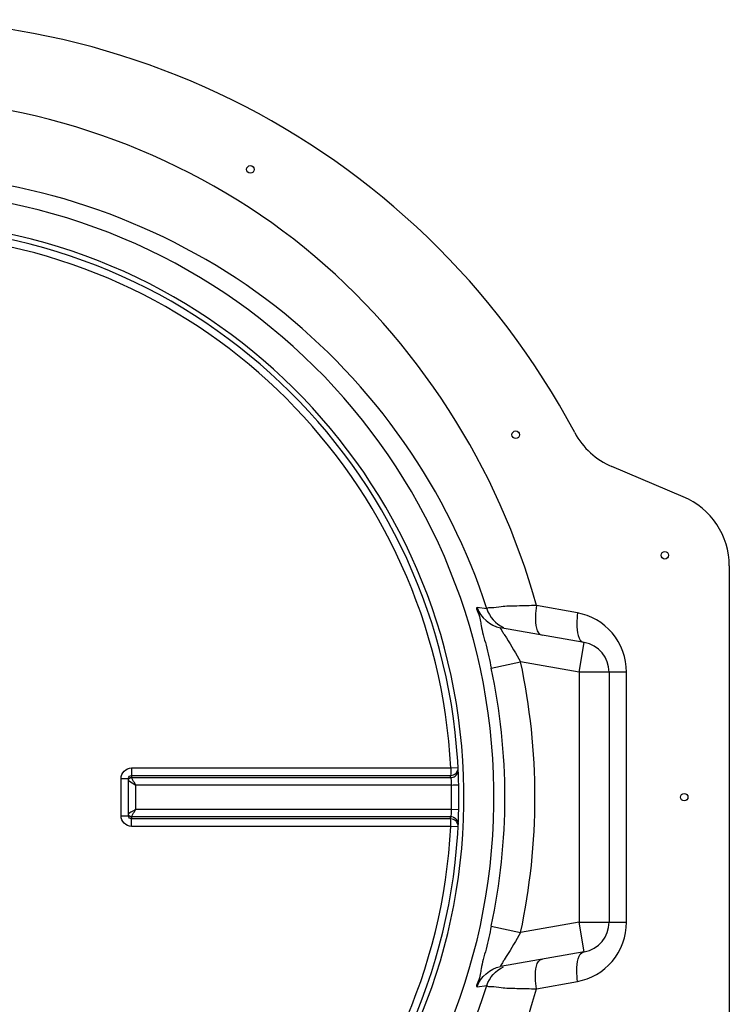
# Model space of a CAD drawing. Header units: millimetres. Extents: x 0 to 297, y 0 to 210.
# Tile 10 of 21: x 151.93 to 156.66, y 110.94 to 117.5. Entities that reach past the tile are written whole.
import ezdxf

# ---------------------------------------------------------------- set-up
doc = ezdxf.new("R2010")
doc.units = ezdxf.units.MM
doc.header["$LTSCALE"] = 16.335
doc.layers.get('0').update_dxf_attribs({"linetype": 'CONTINUOUS'})
doc.layers.add('AXES_REF', color=7, linetype='CONTINUOUS')

msp = doc.modelspace()

# ---------------------------------------------------------------- linework, layer by layer
at = {"color": 7, "linetype": 'Continuous'}
for p, q in [((156.3498, 114.3215), (155.8745, 114.5215)), ((156.6559, 113.8606), (156.6559, 110.7823)), ((155.6906, 113.3506), (155.1328, 113.449)), ((155.8559, 113.1536), (155.8559, 111.4893)), ((152.6576, 112.4451), (152.6576, 112.4469)), ((152.6576, 112.1979), (152.6576, 112.4451)), ((152.6576, 112.196), (152.6576, 112.1979)), ((155.6906, 111.2923), (155.1328, 111.194))]:
    msp.add_line(p, q, dxfattribs=at)
at = {"color": 9, "linetype": 'Continuous'}
for p, q in [((155.0424, 113.5744), (154.9773, 113.5846)), ((155.6465, 113.5476), (155.3724, 113.5967)), ((155.1577, 113.4038), (155.172, 113.3811)), ((155.6559, 113.1536), (155.6906, 113.3506)), ((155.0715, 113.1804), (155.267, 113.2222)), ((155.6559, 113.1536), (155.267, 113.2222)), ((155.6559, 113.1536), (155.6559, 111.4893)), ((155.9714, 113.1536), (155.6559, 113.1536)), ((155.9714, 111.4893), (155.9714, 113.1536)), ((152.6776, 112.466), (152.6764, 112.4524)), ((152.6776, 112.466), (154.801, 112.466)), ((152.6781, 112.5157), (154.8022, 112.5157)), ((154.8022, 112.5157), (154.8508, 112.5182)), ((152.6081, 112.4451), (152.6576, 112.4451)), ((152.6081, 112.1978), (152.6081, 112.4451)), ((152.6576, 112.4316), (152.7059, 112.4023)), ((152.6764, 112.4524), (152.6766, 112.4519)), ((152.6766, 112.4519), (154.8017, 112.4519)), ((152.7059, 112.2406), (152.7059, 112.4023)), ((154.8063, 112.4023), (152.7059, 112.4023)), ((154.8063, 112.4023), (154.8181, 112.4026)), ((154.8181, 112.4026), (154.855, 112.4034)), ((152.7059, 112.2406), (154.8063, 112.2406)), ((154.8063, 112.2406), (154.855, 112.2395)), ((152.6081, 112.1978), (152.6576, 112.1979)), ((152.6764, 112.1905), (152.6766, 112.191)), ((152.6764, 112.1905), (152.6776, 112.1769)), ((154.8017, 112.191), (152.6766, 112.191)), ((154.801, 112.1769), (152.6776, 112.1769)), ((154.8022, 112.1273), (152.6781, 112.1273)), ((154.8508, 112.1247), (154.8022, 112.1273)), ((155.6559, 111.4893), (155.267, 111.4207)), ((155.6906, 111.2923), (155.6559, 111.4893)), ((155.6559, 111.4893), (155.9714, 111.4893)), ((155.0715, 111.4625), (155.267, 111.4207)), ((155.1718, 111.2616), (155.1577, 111.2391)), ((155.3724, 111.0462), (155.6465, 111.0954)), ((154.9773, 111.0583), (155.0424, 111.0685))]:
    msp.add_line(p, q, dxfattribs=at)
at = {"color": 7, "linetype": 'Continuous'}
for centre, radius, start, end in [((151.0559, 112.3215), 5.175, 27.96127, 171.10565), ((151.0559, 112.3215), 3.8, 91.5084, 88.4916), ((156.0684, 114.9823), 0.5, 207.96127, 247.17983), ((156.1559, 113.8606), 0.5, 0, 67.17983), ((155.6559, 113.1536), 0.2, 0, 80), ((151.0559, 112.3215), 5.175, 188.89435, 332.03873), ((155.6559, 111.4893), 0.2, 280, 360)]:
    msp.add_arc(centre, radius, start, end, dxfattribs=at)
at = {"color": 9, "linetype": 'Continuous'}
for centre, radius, start, end in [((151.0559, 112.3215), 4.034, 91.42054, 88.57951), ((151.0559, 112.3215), 3.8341, 91.49468, 88.50514), ((151.0559, 112.3215), 3.7513, 2.96745, 87.03255), ((157.4366, 114.8407), 2.6941, 211.98853, 212.23326), ((151.0559, 112.3215), 4.3063, 347.92593, 12.07402), ((151.0559, 112.3215), 4.1064, 347.92621, 12.07379), ((151.0562, 112.2718), 3.7499, 2.75324, 2.96809), ((154.8015, 112.5026), 0.0507, 270.27624, 287.88776), ((151.058, 112.3215), 3.7491, 358.76416, 1.23584), ((151.0562, 112.3711), 3.7499, 357.03191, 357.24676), ((154.8015, 112.1403), 0.0507, 72.11225, 89.72376), ((151.0559, 112.3215), 3.7513, 272.96745, 357.03255), ((157.379, 109.8486), 2.6206, 147.95261, 148.1963)]:
    msp.add_arc(centre, radius, start, end, dxfattribs=at)
for points, knots in [([(155.3724, 113.5967), (155.1212, 114.5087), (154.0366, 116.2329), (152.106, 116.9483), (151.1559, 116.9703)], [0, 0, 0, 0, 0.498852, 1, 1, 1, 1]), ([(155.0424, 113.5744), (154.7929, 114.3559), (153.7877, 115.8057), (152.1326, 116.4152), (151.306, 116.4643)], [0, 0, 0, 0, 0.497649, 1, 1, 1, 1]), ([(154.9773, 113.5846), (154.9668, 113.5862), (155.0004, 113.5163), (155, 113.4596), (155.0421, 113.3224), (155.0606, 113.2314), (155.0715, 113.1804)], [0, 0, 0, 0, 0.076628, 0.298706, 0.623156, 1, 1, 1, 1]), ([(155.3724, 113.5967), (155.3289, 113.5963), (155.2519, 113.5936), (155.146, 113.5926), (155.0882, 113.5799), (155.0459, 113.5828), (155.0424, 113.5744)], [0, 0, 0, 0, 0.393481, 0.708956, 0.918178, 1, 1, 1, 1]), ([(155.3724, 113.5967), (155.3687, 113.5727), (155.364, 113.5121), (155.3684, 113.4074), (155.4118, 113.3998)], [0, 0, 0, 0, 0.354899, 1, 1, 1, 1]), ([(155.6465, 113.5476), (155.6429, 113.5236), (155.6381, 113.4621), (155.6466, 113.3584), (155.6906, 113.3506)], [0, 0, 0, 0, 0.351432, 1, 1, 1, 1]), ([(155.9714, 113.1536), (155.9715, 113.2465), (155.9051, 113.4339), (155.7334, 113.532), (155.6465, 113.5476)], [0, 0, 0, 0, 0.512591, 1, 1, 1, 1]), ([(155.1328, 113.449), (155.1296, 113.4495), (155.1443, 113.4272), (155.1463, 113.4221), (155.1516, 113.4135)], [0, 0, 0, 0, 0.247503, 1, 1, 1, 1]), ([(152.6081, 112.4451), (152.6081, 112.463), (152.6229, 112.5004), (152.6602, 112.5157), (152.6781, 112.5157)], [0, 0, 0, 0, 0.500203, 1, 1, 1, 1]), ([(152.6576, 112.4469), (152.6581, 112.4518), (152.6624, 112.4617), (152.6726, 112.466), (152.6776, 112.466)], [0, 0, 0, 0, 0.494602, 1, 1, 1, 1]), ([(152.6781, 112.5157), (152.6781, 112.5046), (152.6778, 112.4881), (152.6781, 112.4715), (152.6776, 112.466)], [0, 0, 0, 0, 0.666848, 1, 1, 1, 1]), ([(154.801, 112.466), (154.8141, 112.466), (154.8414, 112.4773), (154.8515, 112.5052), (154.8508, 112.5182)], [0, 0, 0, 0, 0.501403, 1, 1, 1, 1]), ([(154.8022, 112.5157), (154.8022, 112.5046), (154.8014, 112.4881), (154.8021, 112.4714), (154.801, 112.466)], [0, 0, 0, 0, 0.66664, 1, 1, 1, 1]), ([(154.817, 112.4544), (154.8272, 112.4577), (154.8458, 112.4712), (154.852, 112.4934), (154.8515, 112.504)], [0, 0, 0, 0, 0.501137, 1, 1, 1, 1]), ([(152.6576, 112.4391), (152.6589, 112.4429), (152.6641, 112.4498), (152.6724, 112.4524), (152.6764, 112.4524)], [0, 0, 0, 0, 0.498086, 1, 1, 1, 1]), ([(152.6576, 112.4374), (152.6587, 112.4414), (152.6638, 112.4489), (152.6724, 112.4519), (152.6766, 112.4519)], [0, 0, 0, 0, 0.500357, 1, 1, 1, 1]), ([(152.7059, 112.4023), (152.6995, 112.4129), (152.6899, 112.4295), (152.6797, 112.4458), (152.6766, 112.4519)], [0, 0, 0, 0, 0.64358, 1, 1, 1, 1]), ([(154.8017, 112.4519), (154.8033, 112.4466), (154.8042, 112.4298), (154.8058, 112.4134), (154.8063, 112.4023)], [0, 0, 0, 0, 0.334281, 1, 1, 1, 1]), ([(152.7059, 112.2406), (152.7007, 112.2375), (152.6845, 112.2277), (152.6683, 112.2182), (152.6576, 112.2113)], [0, 0, 0, 0, 0.323046, 1, 1, 1, 1]), ([(152.6766, 112.191), (152.6724, 112.1911), (152.6638, 112.194), (152.6587, 112.2015), (152.6576, 112.2055)], [0, 0, 0, 0, 0.499642, 1, 1, 1, 1]), ([(152.6764, 112.1905), (152.6724, 112.1905), (152.6641, 112.1931), (152.6589, 112.2), (152.6576, 112.2038)], [0, 0, 0, 0, 0.500961, 1, 1, 1, 1]), ([(152.6766, 112.191), (152.6797, 112.1971), (152.6899, 112.2134), (152.6995, 112.23), (152.7059, 112.2406)], [0, 0, 0, 0, 0.356419, 1, 1, 1, 1]), ([(154.8063, 112.2406), (154.8058, 112.2296), (154.8042, 112.2131), (154.8033, 112.1963), (154.8017, 112.191)], [0, 0, 0, 0, 0.665722, 1, 1, 1, 1]), ([(152.6781, 112.1273), (152.6602, 112.1273), (152.6229, 112.1425), (152.6081, 112.1799), (152.6081, 112.1978)], [0, 0, 0, 0, 0.499795, 1, 1, 1, 1]), ([(152.6776, 112.1769), (152.6726, 112.1769), (152.6624, 112.1812), (152.6581, 112.1911), (152.6576, 112.196)], [0, 0, 0, 0, 0.504934, 1, 1, 1, 1]), ([(152.6781, 112.1273), (152.6781, 112.1383), (152.6778, 112.1549), (152.6781, 112.1714), (152.6776, 112.1769)], [0, 0, 0, 0, 0.666848, 1, 1, 1, 1]), ([(154.8022, 112.1273), (154.8022, 112.1383), (154.8014, 112.1548), (154.8021, 112.1715), (154.801, 112.1769)], [0, 0, 0, 0, 0.66664, 1, 1, 1, 1]), ([(154.8508, 112.1247), (154.8515, 112.1378), (154.8414, 112.1656), (154.8141, 112.1769), (154.801, 112.1769)], [0, 0, 0, 0, 0.498597, 1, 1, 1, 1]), ([(154.817, 112.1885), (154.8272, 112.1853), (154.8458, 112.1717), (154.852, 112.1496), (154.8515, 112.139)], [0, 0, 0, 0, 0.501137, 1, 1, 1, 1]), ([(146.6342, 111.5213), (146.8009, 110.5333), (147.8023, 108.6031), (150.7921, 107.3003), (153.9117, 108.2624), (155.107, 110.0826), (155.3724, 111.0462)], [0, 0, 0, 0, 0.249899, 0.500006, 0.750719, 1, 1, 1, 1]), ([(146.9577, 111.4962), (147.1372, 110.6186), (148.1257, 108.9326), (150.8204, 107.8694), (153.6102, 108.6454), (154.7706, 110.2172), (155.0424, 111.0685)], [0, 0, 0, 0, 0.249144, 0.499861, 0.751464, 1, 1, 1, 1]), ([(155.6465, 111.0954), (155.7334, 111.1109), (155.9051, 111.209), (155.9715, 111.3965), (155.9714, 111.4893)], [0, 0, 0, 0, 0.48741, 1, 1, 1, 1]), ([(155.0715, 111.4625), (155.0606, 111.4115), (155.0421, 111.3206), (155, 111.1832), (155.0004, 111.1269), (154.9668, 111.0566), (154.9773, 111.0583)], [0, 0, 0, 0, 0.376849, 0.701302, 0.923348, 1, 1, 1, 1]), ([(155.6465, 111.0954), (155.6429, 111.1193), (155.6381, 111.1809), (155.6466, 111.2846), (155.6906, 111.2923)], [0, 0, 0, 0, 0.351432, 1, 1, 1, 1]), ([(155.1518, 111.2297), (155.1465, 111.2211), (155.1447, 111.2158), (155.1295, 111.1934), (155.1328, 111.194)], [0, 0, 0, 0, 0.748618, 1, 1, 1, 1]), ([(155.3724, 111.0462), (155.3687, 111.0702), (155.364, 111.1308), (155.3684, 111.2355), (155.4118, 111.2432)], [0, 0, 0, 0, 0.354898, 1, 1, 1, 1]), ([(155.0424, 111.0685), (155.0459, 111.0601), (155.0882, 111.063), (155.146, 111.0503), (155.2519, 111.0493), (155.3289, 111.0467), (155.3724, 111.0462)], [0, 0, 0, 0, 0.081821, 0.291044, 0.606519, 1, 1, 1, 1])]:
    msp.add_open_spline(points, degree=3, knots=knots, dxfattribs=at)
for points in [[(154.9773, 113.5846), (154.9984, 113.5191), (155.0651, 113.4609), (155.1328, 113.449)], [(155.0424, 113.5744), (155.0589, 113.522), (155.1019, 113.4738), (155.1521, 113.4515)], [(155.172, 113.3811), (155.205, 113.329), (155.237, 113.2762), (155.2669, 113.2222)], [(155.2669, 111.4207), (155.237, 111.3667), (155.2048, 111.3139), (155.1718, 111.2616)], [(154.9773, 111.0583), (154.9984, 111.1238), (155.0651, 111.182), (155.1328, 111.194)], [(155.0424, 111.0685), (155.0589, 111.1209), (155.1019, 111.1692), (155.1521, 111.1914)]]:
    msp.add_open_spline(points, degree=3, dxfattribs=at)
at = {"layer": 'AXES_REF', "color": 7, "linetype": 'Continuous'}
for centre in [(153.4684, 116.5), (155.2345, 114.734), (156.2266, 113.9313), (156.3559, 112.3215)]:
    msp.add_circle(centre, 0.025, dxfattribs=at)

doc.saveas('drawing.dxf')
